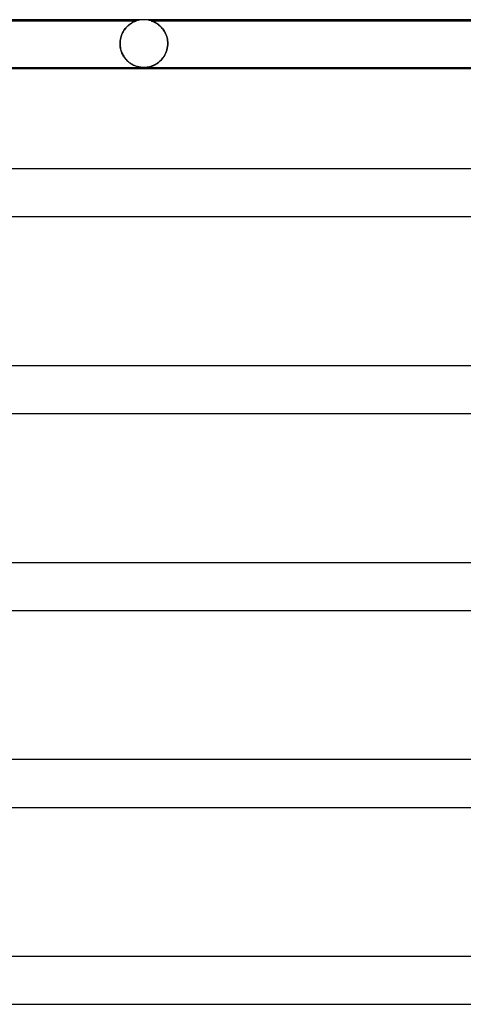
# Model space of a CAD drawing. Header units: millimetres. Extents: x -535 to 535, y -2 to 330.
# Tile 21 of 88: x -289 to -252, y 248 to 330. Entities that reach past the tile are written whole.
import ezdxf

# ---------------------------------------------------------------- set-up
doc = ezdxf.new("R2010")
doc.units = ezdxf.units.MM
doc.layers.add('HIDDEN', color=7, linetype='Continuous')
doc.layers.add('THICK', color=7, linetype='Continuous')

msp = doc.modelspace()

# ---------------------------------------------------------------- linework, layer by layer
at = {"layer": 'HIDDEN'}
for p, q in [((-307.375, 329.9), (-279.625, 329.9)), ((-280.674, 329.088), (-280.613, 329.176)), ((-280.564, 329.242), (-280.622, 329.164)), ((-280.613, 329.176), (-280.549, 329.26)), ((-280.503, 329.315), (-280.564, 329.242)), ((-280.549, 329.26), (-280.482, 329.339)), ((-280.441, 329.384), (-280.503, 329.315)), ((-280.482, 329.339), (-280.412, 329.413)), ((-280.378, 329.447), (-280.441, 329.384)), ((-280.412, 329.413), (-280.34, 329.482)), ((-280.314, 329.505), (-280.378, 329.447)), ((-280.34, 329.482), (-280.266, 329.546)), ((-280.252, 329.558), (-280.314, 329.505)), ((-280.266, 329.546), (-280.191, 329.605)), ((-280.19, 329.606), (-280.252, 329.558)), ((-280.191, 329.605), (-280.117, 329.658)), ((-280.13, 329.649), (-280.19, 329.606)), ((-280.071, 329.688), (-280.13, 329.649)), ((-280.117, 329.658), (-280.044, 329.705)), ((-280.015, 329.723), (-280.071, 329.688)), ((-280.044, 329.705), (-279.974, 329.746)), ((-279.961, 329.753), (-280.015, 329.723)), ((-279.974, 329.746), (-279.908, 329.781)), ((-279.91, 329.78), (-279.961, 329.753)), ((-279.862, 329.804), (-279.91, 329.78)), ((-279.908, 329.781), (-279.847, 329.811)), ((-279.817, 329.825), (-279.862, 329.804)), ((-279.847, 329.811), (-279.791, 329.837)), ((-279.774, 329.844), (-279.817, 329.825)), ((-279.791, 329.837), (-279.742, 329.857)), ((-279.736, 329.86), (-279.774, 329.844)), ((-279.742, 329.857), (-279.7, 329.873)), ((-279.702, 329.873), (-279.736, 329.86)), ((-279.673, 329.883), (-279.702, 329.873)), ((-279.7, 329.873), (-279.668, 329.885)), ((-279.651, 329.891), (-279.673, 329.883)), ((-279.668, 329.885), (-279.646, 329.893)), ((-279.635, 329.897), (-279.651, 329.891)), ((-279.646, 329.893), (-279.632, 329.898)), ((-279.626, 329.9), (-279.635, 329.897)), ((-279.632, 329.898), (-279.625, 329.9)), ((-279.625, 329.9), (-279.626, 329.9)), ((-278.372, 329.899), (-278.375, 329.9)), ((-278.375, 329.9), (-278.372, 329.899)), ((-278.375, 329.9), (-248.624, 329.9)), ((-278.36, 329.895), (-278.372, 329.899)), ((-278.372, 329.899), (-278.36, 329.895)), ((-278.341, 329.888), (-278.36, 329.895)), ((-278.36, 329.895), (-278.342, 329.889)), ((-278.342, 329.889), (-278.317, 329.88)), ((-278.313, 329.878), (-278.341, 329.888)), ((-278.317, 329.88), (-278.287, 329.869)), ((-278.274, 329.864), (-278.313, 329.878)), ((-278.287, 329.869), (-278.251, 329.855)), ((-278.226, 329.844), (-278.274, 329.864)), ((-278.251, 329.855), (-278.211, 329.838)), ((-278.172, 329.82), (-278.226, 329.844)), ((-278.211, 329.838), (-278.168, 329.819)), ((-278.111, 329.791), (-278.172, 329.82)), ((-278.168, 329.819), (-278.122, 329.797)), ((-278.122, 329.797), (-278.073, 329.773)), ((-278.044, 329.757), (-278.111, 329.791)), ((-278.073, 329.773), (-278.022, 329.745)), ((-277.974, 329.717), (-278.044, 329.757)), ((-278.022, 329.745), (-277.968, 329.714)), ((-277.9, 329.671), (-277.974, 329.717)), ((-277.968, 329.714), (-277.911, 329.679)), ((-277.911, 329.679), (-277.852, 329.639)), ((-277.825, 329.62), (-277.9, 329.671)), ((-277.852, 329.639), (-277.792, 329.595)), ((-277.748, 329.561), (-277.825, 329.62)), ((-277.792, 329.595), (-277.73, 329.547)), ((-277.672, 329.498), (-277.748, 329.561)), ((-277.73, 329.547), (-277.667, 329.494)), ((-277.598, 329.429), (-277.672, 329.498)), ((-277.667, 329.494), (-277.604, 329.435)), ((-277.604, 329.435), (-277.541, 329.372)), ((-277.525, 329.355), (-277.598, 329.429)), ((-277.541, 329.372), (-277.479, 329.303)), ((-277.456, 329.275), (-277.525, 329.355)), ((-277.479, 329.303), (-277.419, 329.23)), ((-277.389, 329.191), (-277.456, 329.275)), ((-277.419, 329.23), (-277.361, 329.153)), ((-277.326, 329.102), (-277.389, 329.191)), ((-280.979, 328.236), (-280.962, 328.352)), ((-280.96, 328.366), (-280.978, 328.247)), ((-280.962, 328.352), (-280.938, 328.467)), ((-280.935, 328.481), (-280.96, 328.366)), ((-280.938, 328.467), (-280.908, 328.579)), ((-280.904, 328.593), (-280.935, 328.481)), ((-280.908, 328.579), (-280.872, 328.689)), ((-280.868, 328.7), (-280.904, 328.593)), ((-280.872, 328.689), (-280.83, 328.795)), ((-280.826, 328.802), (-280.868, 328.7)), ((-280.83, 328.795), (-280.782, 328.897)), ((-280.781, 328.9), (-280.826, 328.802)), ((-280.782, 328.897), (-280.73, 328.994)), ((-280.731, 328.993), (-280.781, 328.9)), ((-280.678, 329.081), (-280.731, 328.993)), ((-280.73, 328.994), (-280.674, 329.088)), ((-280.622, 329.164), (-280.678, 329.081)), ((-277.361, 329.153), (-277.306, 329.07)), ((-277.268, 329.008), (-277.326, 329.102)), ((-277.306, 329.07), (-277.253, 328.983)), ((-277.213, 328.91), (-277.268, 329.008)), ((-277.253, 328.983), (-277.204, 328.891)), ((-277.164, 328.807), (-277.213, 328.91)), ((-277.204, 328.891), (-277.159, 328.794)), ((-277.12, 328.7), (-277.164, 328.807)), ((-277.159, 328.794), (-277.117, 328.692)), ((-277.082, 328.589), (-277.12, 328.7)), ((-277.117, 328.692), (-277.081, 328.586)), ((-277.05, 328.474), (-277.082, 328.589)), ((-277.081, 328.586), (-277.051, 328.476)), ((-277.051, 328.476), (-277.026, 328.362)), ((-277.025, 328.358), (-277.05, 328.474)), ((-277.026, 328.362), (-277.008, 328.244)), ((-277.007, 328.24), (-277.025, 328.358)), ((-280.989, 328.124), (-280.993, 328)), ((-280.993, 328), (-280.989, 328.118)), ((-280.993, 328), (-280.993, 327.983)), ((-280.993, 327.983), (-280.993, 328)), ((-280.993, 327.983), (-280.993, 327.967)), ((-280.993, 327.967), (-280.993, 327.983)), ((-280.993, 327.967), (-280.992, 327.95)), ((-280.992, 327.95), (-280.993, 327.967)), ((-280.992, 327.95), (-280.992, 327.933)), ((-280.992, 327.933), (-280.992, 327.95)), ((-280.992, 327.933), (-280.991, 327.917)), ((-280.991, 327.917), (-280.992, 327.933)), ((-280.991, 327.917), (-280.99, 327.9)), ((-280.99, 327.9), (-280.991, 327.917)), ((-280.982, 327.794), (-280.99, 327.9)), ((-280.99, 327.9), (-280.981, 327.786)), ((-280.978, 328.247), (-280.989, 328.124)), ((-280.989, 328.118), (-280.979, 328.236)), ((-280.969, 327.689), (-280.982, 327.794)), ((-280.981, 327.786), (-280.966, 327.671)), ((-280.95, 327.586), (-280.969, 327.689)), ((-280.966, 327.671), (-280.944, 327.558)), ((-280.926, 327.486), (-280.95, 327.586)), ((-280.944, 327.558), (-280.915, 327.446)), ((-277.033, 327.603), (-277.068, 327.457)), ((-277.06, 327.487), (-277.029, 327.621)), ((-277.008, 327.752), (-277.033, 327.603)), ((-277.029, 327.621), (-277.007, 327.759)), ((-277.008, 328.244), (-276.997, 328.123)), ((-276.995, 327.9), (-277.008, 327.752)), ((-276.996, 328.12), (-277.007, 328.24)), ((-277.007, 327.759), (-276.995, 327.9)), ((-276.997, 328.123), (-276.993, 328)), ((-276.993, 328), (-276.996, 328.12)), ((-276.994, 327.933), (-276.995, 327.917)), ((-276.995, 327.917), (-276.994, 327.933)), ((-276.995, 327.917), (-276.995, 327.9)), ((-276.995, 327.9), (-276.995, 327.917)), ((-276.993, 327.95), (-276.994, 327.933)), ((-276.994, 327.933), (-276.993, 327.95)), ((-276.993, 328), (-276.993, 327.983)), ((-276.993, 327.983), (-276.993, 328)), ((-276.993, 327.983), (-276.993, 327.967)), ((-276.993, 327.967), (-276.993, 327.983)), ((-276.993, 327.967), (-276.993, 327.95)), ((-276.993, 327.95), (-276.993, 327.967)), ((-280.898, 327.39), (-280.926, 327.486)), ((-280.915, 327.446), (-280.88, 327.337)), ((-280.866, 327.296), (-280.898, 327.39)), ((-280.88, 327.337), (-280.84, 327.23)), ((-280.829, 327.206), (-280.866, 327.296)), ((-280.84, 327.23), (-280.793, 327.126)), ((-280.79, 327.119), (-280.829, 327.206)), ((-280.793, 327.126), (-280.741, 327.026)), ((-280.747, 327.036), (-280.79, 327.119)), ((-280.701, 326.956), (-280.747, 327.036)), ((-280.741, 327.026), (-280.684, 326.93)), ((-280.652, 326.88), (-280.701, 326.956)), ((-280.684, 326.93), (-280.623, 326.839)), ((-280.601, 326.807), (-280.652, 326.88)), ((-280.623, 326.839), (-280.557, 326.751)), ((-280.547, 326.738), (-280.601, 326.807)), ((-280.557, 326.751), (-280.488, 326.668)), ((-280.491, 326.672), (-280.547, 326.738)), ((-277.547, 326.621), (-277.469, 326.708)), ((-277.392, 326.804), (-277.481, 326.694)), ((-277.469, 326.708), (-277.395, 326.801)), ((-277.395, 326.801), (-277.325, 326.899)), ((-277.31, 326.922), (-277.392, 326.804)), ((-277.325, 326.899), (-277.26, 327.005)), ((-277.236, 327.047), (-277.31, 326.922)), ((-277.26, 327.005), (-277.2, 327.116)), ((-277.17, 327.178), (-277.236, 327.047)), ((-277.2, 327.116), (-277.146, 327.234)), ((-277.114, 327.315), (-277.17, 327.178)), ((-277.146, 327.234), (-277.099, 327.357)), ((-277.068, 327.457), (-277.114, 327.315)), ((-277.099, 327.357), (-277.06, 327.487)), ((-280.433, 326.609), (-280.491, 326.672)), ((-280.488, 326.668), (-280.414, 326.59)), ((-280.374, 326.55), (-280.433, 326.609)), ((-280.414, 326.59), (-280.338, 326.517)), ((-280.312, 326.494), (-280.374, 326.55)), ((-280.338, 326.517), (-280.26, 326.449)), ((-280.25, 326.441), (-280.312, 326.494)), ((-280.26, 326.449), (-280.18, 326.387)), ((-280.185, 326.391), (-280.25, 326.441)), ((-280.12, 326.345), (-280.185, 326.391)), ((-280.18, 326.387), (-280.099, 326.331)), ((-280.053, 326.301), (-280.12, 326.345)), ((-280.099, 326.331), (-280.018, 326.28)), ((-279.985, 326.261), (-280.053, 326.301)), ((-280.018, 326.28), (-279.936, 326.234)), ((-279.918, 326.224), (-279.985, 326.261)), ((-279.936, 326.234), (-279.854, 326.193)), ((-279.851, 326.191), (-279.918, 326.224)), ((-279.854, 326.193), (-279.773, 326.156)), ((-279.785, 326.161), (-279.851, 326.191)), ((-279.719, 326.134), (-279.785, 326.161)), ((-279.773, 326.156), (-279.693, 326.124)), ((-279.655, 326.111), (-279.719, 326.134)), ((-279.693, 326.124), (-279.611, 326.096)), ((-279.591, 326.09), (-279.655, 326.111)), ((-279.611, 326.096), (-279.53, 326.072)), ((-279.529, 326.072), (-279.591, 326.09)), ((-279.53, 326.072), (-279.448, 326.051)), ((-279.468, 326.056), (-279.529, 326.072)), ((-279.403, 326.041), (-279.468, 326.056)), ((-279.448, 326.051), (-279.366, 326.034)), ((-279.331, 326.028), (-279.403, 326.041)), ((-279.366, 326.034), (-279.286, 326.021)), ((-279.253, 326.016), (-279.331, 326.028)), ((-279.286, 326.021), (-279.209, 326.011)), ((-279.172, 326.007), (-279.253, 326.016)), ((-279.209, 326.011), (-279.135, 326.005)), ((-279.09, 326.002), (-279.172, 326.007)), ((-279.135, 326.005), (-279.065, 326.001)), ((-279.008, 326), (-279.09, 326.002)), ((-279.065, 326.001), (-278.998, 326)), ((-278.915, 326.002), (-279, 326)), ((-278.998, 326), (-278.931, 326.001)), ((-278.931, 326.001), (-278.864, 326.005)), ((-278.826, 326.007), (-278.915, 326.002)), ((-278.864, 326.005), (-278.797, 326.01)), ((-278.73, 326.018), (-278.826, 326.007)), ((-278.797, 326.01), (-278.729, 326.018)), ((-278.627, 326.035), (-278.73, 326.018)), ((-278.729, 326.018), (-278.658, 326.029)), ((-278.658, 326.029), (-278.584, 326.044)), ((-278.521, 326.058), (-278.627, 326.035)), ((-278.584, 326.044), (-278.505, 326.062)), ((-278.415, 326.087), (-278.521, 326.058)), ((-278.505, 326.062), (-278.422, 326.085)), ((-278.422, 326.085), (-278.337, 326.112)), ((-278.308, 326.123), (-278.415, 326.087)), ((-278.337, 326.112), (-278.25, 326.145)), ((-278.203, 326.165), (-278.308, 326.123)), ((-278.25, 326.145), (-278.162, 326.183)), ((-278.097, 326.215), (-278.203, 326.165)), ((-278.162, 326.183), (-278.071, 326.227)), ((-277.99, 326.272), (-278.097, 326.215)), ((-278.071, 326.227), (-277.98, 326.278)), ((-277.884, 326.339), (-277.99, 326.272)), ((-277.98, 326.278), (-277.889, 326.335)), ((-277.889, 326.335), (-277.8, 326.398)), ((-277.779, 326.414), (-277.884, 326.339)), ((-277.8, 326.398), (-277.712, 326.466)), ((-277.676, 326.498), (-277.779, 326.414)), ((-277.712, 326.466), (-277.628, 326.541)), ((-277.576, 326.591), (-277.676, 326.498)), ((-277.628, 326.541), (-277.547, 326.621)), ((-277.481, 326.694), (-277.576, 326.591))]:
    msp.add_line(p, q, dxfattribs=at)
for start, end in [(89.99998, 108.19523), (71.80473, 89.99998)]:
    msp.add_arc((-279, 328), 2, start, end, dxfattribs=at)
at = {"layer": 'THICK'}
for p, q in [((0, 330), (-308, 330)), ((-307.994, 326), (-219.936, 326)), ((-305.771, 325.9), (-219.975, 325.9)), ((0, 317.5), (-316, 317.5)), ((-315.995, 313.5), (-224.816, 313.5)), ((0, 301), (-325, 301)), ((-324.995, 297), (-231.258, 297)), ((0, 284.5), (-334, 284.5)), ((-333.995, 280.5), (-237.7, 280.5)), ((0, 268), (-343, 268)), ((-342.995, 264), (-244.142, 264)), ((0, 251.5), (-352, 251.5)), ((-351.995, 247.5), (-250.584, 247.5))]:
    msp.add_line(p, q, dxfattribs=at)

doc.saveas('drawing.dxf')
